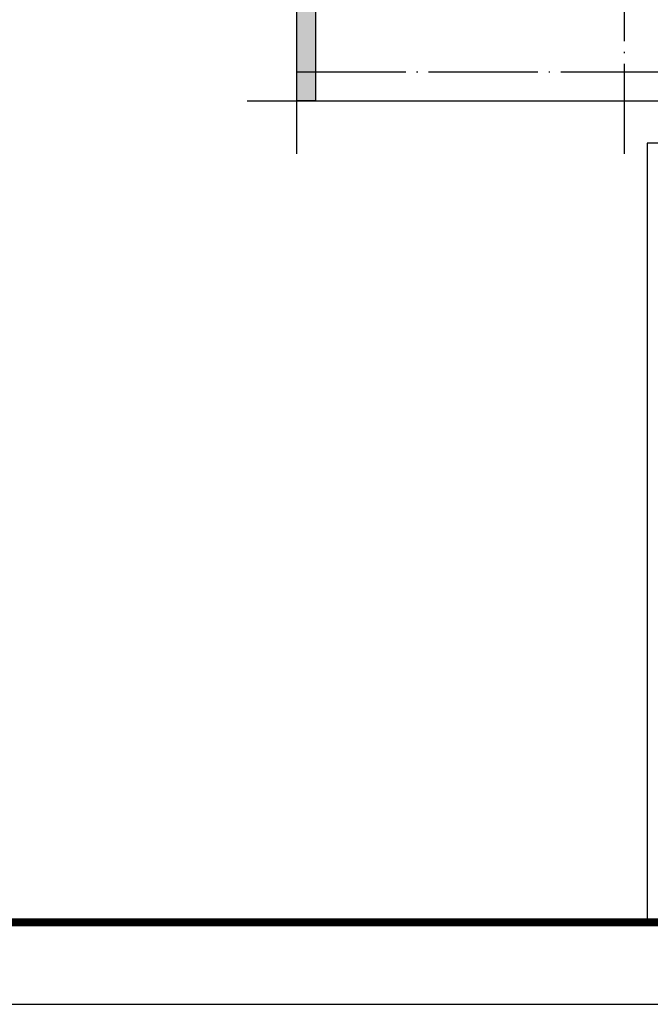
# Model space of a CAD drawing. Extents: x 797781 to 1255204, y 21234 to 1024248.
# Tile 5 of 256: x 876744 to 888281, y 40039 to 58071. Entities that reach past the tile are written whole.
import ezdxf

# ---------------------------------------------------------------- set-up
doc = ezdxf.new("R2010")
doc.units = 0
doc.header["$LTSCALE"] = 1000
doc.header["$MEASUREMENT"] = 0
doc.linetypes.add('230303生产综合楼-平面图_t8$0$DOTE', pattern=[2.42, 2, -0.2, 0.02, -0.2])
for name, color, linetype in [('230303生产综合楼-平面图_t8$0$DIM_SYMB', 3, 'Continuous'), ('230303生产综合楼-平面图_t8$0$DOTE', 1, '230303生产综合楼-平面图_t8$0$DOTE'), ('230303生产综合楼-平面图_t8$0$PUB_HATCH', 8, 'Continuous'), ('230303生产综合楼-平面图_t8$0$PUB_TITLE', 4, 'Continuous'), ('230303生产综合楼-平面图_t8$0$WALL', 40, 'Continuous'), ('230303生产综合楼-平面图_t8$0$板洞', 6, 'Continuous')]:
    doc.layers.add(name, color=color, linetype=linetype)

msp = doc.modelspace()

# ---------------------------------------------------------------- hatches: boundary and pattern name
at = {"layer": '230303生产综合楼-平面图_t8$0$PUB_HATCH'}
msp.add_hatch(color=256, dxfattribs=at).paths.add_polyline_path([(882156.1, 60367.3), (881806.1, 60367.3), (881806.1, 56581.8), (882156.1, 56581.8)])

# ---------------------------------------------------------------- linework, layer by layer
at = {"layer": '230303生产综合楼-平面图_t8$0$DIM_SYMB'}
msp.add_lwpolyline([(880906.1, 56581.8), (934312.3, 56581.8), (934427, 56896.8), (934538.1, 56266.8), (934649.8, 56581.8), (988056.1, 56581.8)], dxfattribs=at)
at = {"layer": '230303生产综合楼-平面图_t8$0$DOTE'}
for p, q in [((881806.1, 62100.6), (881806.1, 55613.6)), ((887806.1, 62100.6), (887806.1, 55613.6)), ((881806.1, 57117.3), (987156.1, 57117.3))]:
    msp.add_line(p, q, dxfattribs=at)
at = {"layer": '230303生产综合楼-平面图_t8$0$PUB_TITLE'}
msp.add_lwpolyline([(838694.8, 40038.8), (1027844.8, 40038.8), (1027844.8, 129138.8), (838694.8, 129138.8)], close=True, dxfattribs=at)
at = {"layer": '230303生产综合楼-平面图_t8$0$PUB_TITLE', "const_width": 150}
msp.add_lwpolyline([(842444.8, 41538.8), (1026344.8, 41538.8), (1026344.8, 127638.8), (842444.8, 127638.8)], close=True, dxfattribs=at)
at = {"layer": '230303生产综合楼-平面图_t8$0$WALL'}
for p, q in [((881806.1, 60367.3), (881806.1, 56581.8)), ((882156.1, 60367.3), (882156.1, 56581.8)), ((882156.1, 56581.8), (881806.1, 56581.8))]:
    msp.add_line(p, q, dxfattribs=at)
at = {"layer": '230303生产综合楼-平面图_t8$0$板洞', "color": 5}
for points in [[(895158.6, 111192.3), (870658.6, 111192.3), (870658.6, 68892.3), (887706.1, 68892.3), (887706.1, 60867.3), (881806.1, 60867.3), (881806.1, 56581.8)], [(881806.1, 56581.8), (987156.1, 56581.8)]]:
    msp.add_lwpolyline(points, dxfattribs=at)
at = {"layer": '230303生产综合楼-平面图_t8$0$板洞'}
msp.add_lwpolyline([(888226.8, 41501.1), (915832.7, 41501.1), (915832.7, 55808.1), (888226.8, 55808.1)], close=True, dxfattribs=at)

doc.saveas('drawing.dxf')
